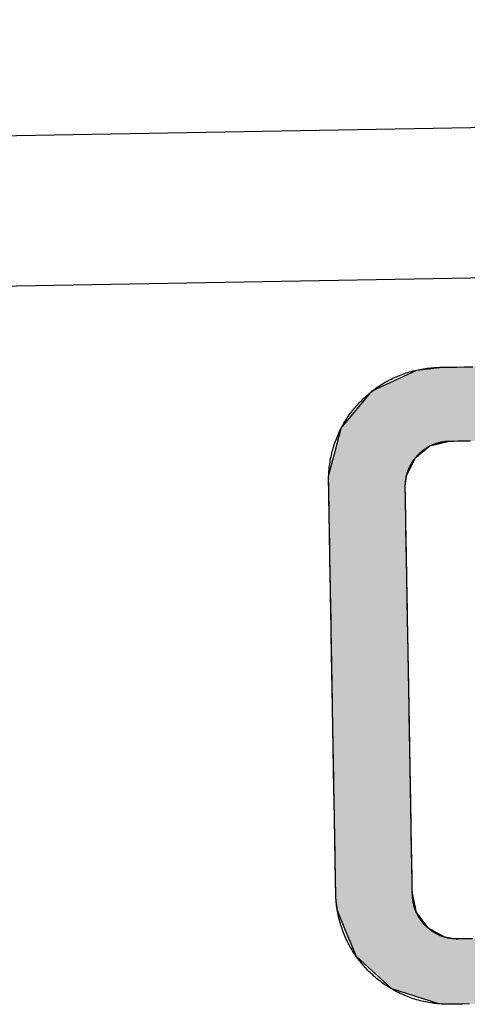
# Model space of a CAD drawing. Extents: x 562 to 7231, y 5467 to 12826.
# Tile 13 of 74: x 3073 to 3162, y 8148 to 8343. Entities that reach past the tile are written whole.
import ezdxf

# ---------------------------------------------------------------- set-up
doc = ezdxf.new("R2010")
doc.units = 0
doc.layers.get('0').update_dxf_attribs({"linetype": 'CONTINUOUS'})
doc.layers.add('LOGO', color=7, linetype='CONTINUOUS')

# ---------------------------------------------------------------- blocks, each defined once
blk = doc.blocks.new('*U30')
at = {"layer": 'LOGO', "color": 8, "linetype": 'CONTINUOUS'}
for p, q in [((1.413, 30.582), (2.698, 31.16)), ((2.698, 31.16), (3.351, 31.226)), ((0.502, 29.53), (1.413, 30.582)), ((0.38, 29.093), (0.502, 29.53)), ((0.247, 28.622), (0.344, 28.966)), ((0.344, 28.966), (0.38, 29.093)), ((3.036, 28.966), (2.597, 28.622)), ((3.598, 29.093), (3.036, 28.966)), ((0.115, 28.152), (0.247, 28.622)), ((2.597, 28.622), (2.358, 28.152)), ((0.113, 27.831), (0.115, 28.121)), ((0.115, 28.121), (0.115, 28.152)), ((2.342, 28.121), (2.302, 27.831)), ((2.358, 28.152), (2.342, 28.121)), ((0.112, 27.696), (0.113, 27.831)), ((2.302, 27.831), (2.301, 27.696)), ((0.111, 27.592), (0.112, 27.696)), ((0.111, 27.295), (0.111, 27.592)), ((2.301, 27.696), (2.301, 27.592)), ((2.301, 27.592), (2.301, 27.295)), ((0.111, 26.978), (0.111, 27.295)), ((2.301, 27.295), (2.301, 26.978)), ((0.111, 26.634), (0.111, 26.978)), ((2.301, 26.978), (2.301, 26.634)), ((0.111, 26.139), (0.111, 26.634)), ((2.301, 26.634), (2.301, 26.139)), ((0.111, 25.761), (0.111, 26.139)), ((2.301, 26.139), (2.301, 25.761)), ((0.111, 23.986), (0.111, 25.761)), ((2.301, 25.761), (2.301, 23.986)), ((0.111, 23.577), (0.111, 23.986)), ((2.301, 23.986), (2.301, 23.577)), ((0.111, 21.525), (0.111, 23.577)), ((2.301, 23.577), (2.301, 21.525)), ((0.111, 19.153), (0.111, 21.525)), ((2.301, 21.525), (2.301, 19.153)), ((0.111, 18.818), (0.111, 19.153)), ((2.301, 19.153), (2.301, 18.818)), ((0.111, 17.262), (0.111, 18.818)), ((2.301, 18.818), (2.301, 17.262)), ((0.111, 17.024), (0.111, 17.262)), ((2.301, 17.262), (2.301, 17.024)), ((0.111, 16.62), (0.111, 17.024)), ((2.301, 17.024), (2.301, 16.62)), ((0.111, 16.444), (0.111, 16.62)), ((0.111, 16.247), (0.111, 16.444)), ((2.301, 16.62), (2.301, 16.444)), ((2.301, 16.444), (2.301, 16.247)), ((0.112, 16.14), (0.111, 16.247)), ((0.113, 16.046), (0.112, 16.14)), ((2.301, 16.247), (2.301, 16.14)), ((2.301, 16.14), (2.319, 16.046)), ((0.148, 15.678), (0.113, 16.046)), ((2.319, 16.046), (2.389, 15.678)), ((0.178, 15.602), (0.148, 15.678)), ((0.356, 15.147), (0.178, 15.602)), ((2.389, 15.678), (2.403, 15.602)), ((2.403, 15.602), (2.726, 15.147)), ((0.465, 14.869), (0.356, 15.147)), ((2.726, 15.147), (3.212, 14.869)), ((0.486, 14.814), (0.465, 14.869)), ((0.488, 14.811), (0.486, 14.814)), ((0.664, 14.36), (0.488, 14.811)), ((3.212, 14.869), (3.498, 14.814)), ((3.498, 14.814), (3.707, 14.811)), ((1.671, 13.4), (0.664, 14.36)), ((3.02, 12.948), (1.671, 13.4)), ((3.364, 12.931), (3.02, 12.948))]:
    blk.add_line(p, q, dxfattribs=at)
at = {"layer": 'LOGO', "color": 8, "linetype": 'CONTINUOUS', "extrusion": (0, 0, -1)}
for points in [[(-2.698, 31.16), (-73.405, 30.582), (-1.413, 30.582)], [(-3.351, 31.226), (-72.119, 31.16), (-2.698, 31.16)], [(-2.698, 31.16), (-72.119, 31.16), (-73.405, 30.582)], [(-3.351, 31.226), (-71.417, 31.226), (-72.119, 31.16)], [(-1.413, 30.582), (-74.315, 29.53), (-0.502, 29.53)], [(-1.413, 30.582), (-73.405, 30.582), (-74.315, 29.53)], [(-0.502, 29.53), (-74.438, 29.093), (-0.38, 29.093)], [(-0.502, 29.53), (-74.315, 29.53), (-74.438, 29.093)], [(-0.344, 28.966), (-2.597, 28.622), (-0.247, 28.622)], [(-0.38, 29.093), (-3.036, 28.966), (-0.344, 28.966)], [(-0.344, 28.966), (-3.036, 28.966), (-2.597, 28.622)], [(-0.38, 29.093), (-3.598, 29.093), (-3.036, 28.966)], [(-0.247, 28.622), (-2.358, 28.152), (-0.115, 28.152)], [(-0.247, 28.622), (-2.597, 28.622), (-2.358, 28.152)], [(-0.115, 28.121), (-2.302, 27.831), (-0.113, 27.831)], [(-0.115, 28.152), (-2.342, 28.121), (-0.115, 28.121)], [(-0.115, 28.152), (-2.358, 28.152), (-2.342, 28.121)], [(-0.115, 28.121), (-2.342, 28.121), (-2.302, 27.831)], [(-0.113, 27.831), (-2.301, 27.696), (-0.112, 27.696)], [(-0.113, 27.831), (-2.302, 27.831), (-2.301, 27.696)], [(-0.112, 27.696), (-2.301, 27.592), (-0.111, 27.592)], [(-0.111, 27.592), (-2.301, 27.295), (-0.111, 27.295)], [(-0.111, 27.592), (-2.301, 27.592), (-2.301, 27.295)], [(-0.112, 27.696), (-2.301, 27.696), (-2.301, 27.592)], [(-0.111, 27.295), (-2.301, 26.978), (-0.111, 26.978)], [(-0.111, 27.295), (-2.301, 27.295), (-2.301, 26.978)], [(-0.111, 26.978), (-2.301, 26.634), (-0.111, 26.634)], [(-0.111, 26.978), (-2.301, 26.978), (-2.301, 26.634)], [(-0.111, 26.634), (-2.301, 26.139), (-0.111, 26.139)], [(-0.111, 26.634), (-2.301, 26.634), (-2.301, 26.139)], [(-0.111, 26.139), (-2.301, 25.761), (-0.111, 25.761)], [(-0.111, 26.139), (-2.301, 26.139), (-2.301, 25.761)], [(-0.111, 25.761), (-2.301, 23.986), (-0.111, 23.986)], [(-0.111, 25.761), (-2.301, 25.761), (-2.301, 23.986)], [(-0.111, 23.986), (-2.301, 23.577), (-0.111, 23.577)], [(-0.111, 23.986), (-2.301, 23.986), (-2.301, 23.577)], [(-0.111, 23.577), (-2.301, 21.525), (-0.111, 21.525)], [(-0.111, 23.577), (-2.301, 23.577), (-2.301, 21.525)], [(-0.111, 21.525), (-2.301, 19.153), (-0.111, 19.153)], [(-0.111, 21.525), (-2.301, 21.525), (-2.301, 19.153)], [(-0.111, 19.153), (-2.301, 18.818), (-0.111, 18.818)], [(-0.111, 19.153), (-2.301, 19.153), (-2.301, 18.818)], [(-0.111, 18.818), (-2.301, 17.262), (-0.111, 17.262)], [(-0.111, 18.818), (-2.301, 18.818), (-2.301, 17.262)], [(-0.111, 17.262), (-2.301, 17.024), (-0.111, 17.024)], [(-0.111, 17.262), (-2.301, 17.262), (-2.301, 17.024)], [(-0.111, 17.024), (-2.301, 16.62), (-0.111, 16.62)], [(-0.111, 17.024), (-2.301, 17.024), (-2.301, 16.62)], [(-0.111, 16.62), (-2.301, 16.444), (-0.111, 16.444)], [(-0.111, 16.62), (-2.301, 16.62), (-2.301, 16.444)], [(-0.111, 16.444), (-2.301, 16.247), (-0.111, 16.247)], [(-0.111, 16.444), (-2.301, 16.444), (-2.301, 16.247)], [(-0.111, 16.247), (-2.301, 16.14), (-0.112, 16.14)], [(-0.111, 16.247), (-2.301, 16.247), (-2.301, 16.14)], [(-0.112, 16.14), (-2.319, 16.046), (-0.113, 16.046)], [(-0.112, 16.14), (-2.301, 16.14), (-2.319, 16.046)], [(-0.113, 16.046), (-2.389, 15.678), (-0.148, 15.678)], [(-0.113, 16.046), (-2.319, 16.046), (-2.389, 15.678)], [(-0.148, 15.678), (-2.403, 15.602), (-0.178, 15.602)], [(-0.148, 15.678), (-2.389, 15.678), (-2.403, 15.602)], [(-0.178, 15.602), (-2.726, 15.147), (-0.356, 15.147)], [(-0.178, 15.602), (-2.403, 15.602), (-2.726, 15.147)], [(-0.356, 15.147), (-3.212, 14.869), (-0.465, 14.869)], [(-0.356, 15.147), (-2.726, 15.147), (-3.212, 14.869)], [(-0.465, 14.869), (-3.498, 14.814), (-0.486, 14.814)], [(-0.465, 14.869), (-3.212, 14.869), (-3.498, 14.814)], [(-0.486, 14.814), (-3.707, 14.811), (-0.488, 14.811)], [(-0.486, 14.814), (-3.498, 14.814), (-3.707, 14.811)], [(-0.488, 14.811), (-74.153, 14.36), (-0.664, 14.36)], [(-0.488, 14.811), (-74.329, 14.811), (-74.153, 14.36)], [(-0.664, 14.36), (-73.146, 13.4), (-1.671, 13.4)], [(-0.664, 14.36), (-74.153, 14.36), (-73.146, 13.4)], [(-1.671, 13.4), (-71.797, 12.948), (-3.02, 12.948)], [(-1.671, 13.4), (-73.146, 13.4), (-71.797, 12.948)], [(-3.02, 12.948), (-71.454, 12.931), (-3.364, 12.931)], [(-3.02, 12.948), (-71.797, 12.948), (-71.454, 12.931)]]:
    blk.add_solid(points, dxfattribs=at)
blk = doc.blocks.new('KLAUS')
at = {"layer": 'LOGO'}
for points in [[(3.351, 31.226, 0), (3.372, 31.226, 0), (3.433, 31.226, 0), (3.534, 31.226, 0), (3.673, 31.226, 0), (3.851, 31.226, 0), (4.065, 31.226, 0), (4.316, 31.226, 0)], [(3.895, 12.931, 0), (3.709, 12.931, 0), (3.561, 12.931, 0), (3.452, 12.931, 0), (3.382, 12.931, 0), (3.352, 12.931, 0), (3.309, 12.931, 0), (3.256, 12.932, 0), (3.202, 12.934, 0), (3.149, 12.937, 0), (3.096, 12.941, 0), (3.043, 12.945, 0), (2.991, 12.951, 0), (2.938, 12.957, 0), (2.886, 12.964, 0), (2.834, 12.972, 0), (2.783, 12.981, 0), (2.732, 12.99, 0), (2.681, 13.001, 0), (2.63, 13.012, 0), (2.58, 13.024, 0), (2.53, 13.036, 0), (2.48, 13.05, 0), (2.43, 13.064, 0), (2.381, 13.079, 0), (2.333, 13.095, 0), (2.284, 13.111, 0), (2.236, 13.128, 0), (2.188, 13.146, 0), (2.141, 13.165, 0), (2.094, 13.184, 0), (2.047, 13.204, 0), (2.001, 13.225, 0), (1.955, 13.246, 0), (1.91, 13.269, 0), (1.865, 13.291, 0), (1.82, 13.315, 0), (1.776, 13.339, 0), (1.732, 13.364, 0), (1.689, 13.39, 0), (1.646, 13.416, 0), (1.603, 13.443, 0), (1.561, 13.47, 0), (1.519, 13.498, 0), (1.478, 13.527, 0), (1.438, 13.556, 0), (1.397, 13.586, 0), (1.358, 13.617, 0), (1.318, 13.648, 0), (1.28, 13.68, 0), (1.241, 13.712, 0), (1.204, 13.745, 0), (1.167, 13.778, 0), (1.13, 13.812, 0), (1.094, 13.847, 0), (1.058, 13.882, 0), (1.023, 13.918, 0), (0.988, 13.954, 0), (0.954, 13.991, 0), (0.921, 14.028, 0), (0.888, 14.066, 0), (0.856, 14.104, 0), (0.824, 14.143, 0), (0.793, 14.182, 0), (0.763, 14.222, 0), (0.733, 14.262, 0), (0.704, 14.303, 0), (0.675, 14.344, 0), (0.647, 14.386, 0), (0.62, 14.428, 0), (0.593, 14.471, 0), (0.567, 14.514, 0), (0.541, 14.557, 0), (0.516, 14.601, 0), (0.492, 14.645, 0), (0.469, 14.69, 0), (0.446, 14.735, 0), (0.424, 14.78, 0), (0.402, 14.826, 0), (0.382, 14.873, 0), (0.362, 14.919, 0), (0.342, 14.966, 0), (0.324, 15.014, 0), (0.306, 15.062, 0), (0.289, 15.11, 0), (0.273, 15.158, 0), (0.257, 15.207, 0), (0.242, 15.256, 0), (0.228, 15.306, 0), (0.215, 15.355, 0), (0.202, 15.405, 0), (0.19, 15.456, 0), (0.179, 15.507, 0), (0.169, 15.557, 0), (0.16, 15.609, 0), (0.151, 15.66, 0), (0.143, 15.712, 0), (0.136, 15.764, 0), (0.13, 15.816, 0), (0.125, 15.869, 0), (0.12, 15.922, 0), (0.117, 15.975, 0), (0.114, 16.028, 0), (0.112, 16.082, 0), (0.111, 16.136, 0), (0.111, 16.172, 0), (0.111, 16.178, 0), (0.111, 16.191, 0), (0.111, 16.21, 0), (0.111, 16.237, 0), (0.111, 16.27, 0), (0.111, 16.309, 0), (0.111, 16.355, 0), (0.111, 16.407, 0), (0.111, 16.464, 0), (0.111, 16.528, 0), (0.111, 16.597, 0), (0.111, 16.672, 0), (0.111, 16.752, 0), (0.111, 16.837, 0), (0.111, 16.927, 0), (0.111, 17.023, 0), (0.111, 17.123, 0), (0.111, 17.228, 0), (0.111, 17.337, 0), (0.111, 17.451, 0), (0.111, 17.569, 0), (0.111, 17.691, 0), (0.111, 17.817, 0), (0.111, 17.947, 0), (0.111, 18.081, 0), (0.111, 18.218, 0), (0.111, 18.358, 0), (0.111, 18.502, 0), (0.111, 18.649, 0), (0.111, 18.799, 0), (0.111, 18.951, 0), (0.111, 19.106, 0), (0.111, 19.264, 0), (0.111, 19.424, 0), (0.111, 19.586, 0), (0.111, 19.75, 0), (0.111, 19.916, 0), (0.111, 20.084, 0), (0.111, 20.254, 0), (0.111, 20.425, 0), (0.111, 20.598, 0), (0.111, 20.771, 0), (0.111, 20.946, 0), (0.111, 21.122, 0), (0.111, 21.298, 0), (0.111, 21.476, 0), (0.111, 21.653, 0), (0.111, 21.831, 0), (0.111, 22.009, 0), (0.111, 22.187, 0), (0.111, 22.365, 0), (0.111, 22.543, 0), (0.111, 22.721, 0), (0.111, 22.898, 0), (0.111, 23.074, 0), (0.111, 23.25, 0), (0.111, 23.424, 0), (0.111, 23.598, 0), (0.111, 23.77, 0), (0.111, 23.941, 0), (0.111, 24.11, 0), (0.111, 24.277, 0), (0.111, 24.443, 0), (0.111, 24.607, 0), (0.111, 24.769, 0), (0.111, 24.928, 0), (0.111, 25.085, 0), (0.111, 25.24, 0), (0.111, 25.392, 0), (0.111, 25.541, 0), (0.111, 25.687, 0), (0.111, 25.83, 0), (0.111, 25.97, 0), (0.111, 26.106, 0), (0.111, 26.239, 0), (0.111, 26.368, 0), (0.111, 26.493, 0), (0.111, 26.614, 0), (0.111, 26.731, 0), (0.111, 26.844, 0), (0.111, 26.953, 0), (0.111, 27.056, 0), (0.111, 27.155, 0), (0.111, 27.25, 0), (0.111, 27.339, 0), (0.111, 27.423, 0), (0.111, 27.502, 0), (0.111, 27.576, 0), (0.111, 27.644, 0), (0.111, 27.706, 0), (0.111, 27.762, 0), (0.111, 27.813, 0), (0.111, 27.857, 0), (0.111, 27.895, 0), (0.111, 27.926, 0), (0.111, 27.951, 0), (0.111, 27.97, 0), (0.111, 27.981, 0), (0.111, 27.985, 0), (0.111, 28.033, 0), (0.113, 28.087, 0), (0.115, 28.14, 0), (0.118, 28.194, 0), (0.121, 28.247, 0), (0.126, 28.299, 0), (0.131, 28.352, 0), (0.138, 28.404, 0), (0.145, 28.456, 0), (0.153, 28.508, 0), (0.162, 28.559, 0), (0.171, 28.611, 0), (0.182, 28.662, 0), (0.193, 28.712, 0), (0.205, 28.763, 0), (0.218, 28.813, 0), (0.231, 28.862, 0), (0.245, 28.912, 0), (0.26, 28.961, 0), (0.276, 29.009, 0), (0.293, 29.058, 0), (0.31, 29.106, 0), (0.328, 29.154, 0), (0.347, 29.201, 0), (0.366, 29.248, 0), (0.386, 29.294, 0), (0.407, 29.341, 0), (0.429, 29.386, 0), (0.451, 29.432, 0), (0.474, 29.477, 0), (0.498, 29.521, 0), (0.522, 29.566, 0), (0.547, 29.609, 0), (0.572, 29.653, 0), (0.599, 29.696, 0), (0.626, 29.738, 0), (0.653, 29.78, 0), (0.681, 29.822, 0), (0.71, 29.863, 0), (0.739, 29.903, 0), (0.769, 29.944, 0), (0.8, 29.983, 0), (0.831, 30.022, 0), (0.863, 30.061, 0), (0.895, 30.099, 0), (0.928, 30.137, 0), (0.962, 30.174, 0), (0.996, 30.211, 0), (1.031, 30.247, 0), (1.066, 30.282, 0), (1.102, 30.317, 0), (1.138, 30.352, 0), (1.175, 30.386, 0), (1.212, 30.419, 0), (1.25, 30.452, 0), (1.288, 30.484, 0), (1.327, 30.516, 0), (1.366, 30.547, 0), (1.406, 30.577, 0), (1.447, 30.607, 0), (1.487, 30.636, 0), (1.529, 30.665, 0), (1.57, 30.693, 0), (1.613, 30.72, 0), (1.655, 30.747, 0), (1.698, 30.773, 0), (1.742, 30.798, 0), (1.786, 30.823, 0), (1.83, 30.847, 0), (1.875, 30.87, 0), (1.92, 30.893, 0), (1.965, 30.915, 0), (2.011, 30.936, 0), (2.058, 30.957, 0), (2.104, 30.977, 0), (2.151, 30.996, 0), (2.199, 31.015, 0), (2.247, 31.032, 0), (2.295, 31.049, 0), (2.343, 31.066, 0), (2.392, 31.081, 0), (2.441, 31.096, 0), (2.491, 31.11, 0), (2.541, 31.123, 0), (2.591, 31.136, 0), (2.641, 31.148, 0), (2.692, 31.158, 0), (2.743, 31.169, 0), (2.794, 31.178, 0), (2.846, 31.186, 0), (2.898, 31.194, 0), (2.95, 31.201, 0), (3.002, 31.207, 0), (3.055, 31.212, 0), (3.108, 31.216, 0), (3.161, 31.22, 0), (3.214, 31.223, 0), (3.268, 31.224, 0), (3.321, 31.225, 0), (3.351, 31.226, 0), (3.351, 31.226, 0), (3.351, 31.226, 0), (3.351, 31.226, 0), (3.351, 31.226, 0), (3.351, 31.226, 0), (3.351, 31.226, 0), (3.351, 31.226, 0), (3.351, 31.226, 0), (3.351, 31.226, 0), (3.351, 31.226, 0), (3.351, 31.226, 0), (3.351, 31.226, 0), (3.351, 31.226, 0), (3.351, 31.226, 0), (3.351, 31.226, 0), (3.351, 31.226, 0), (3.351, 31.226, 0), (3.351, 31.226, 0), (3.351, 31.226, 0), (3.351, 31.226, 0), (3.351, 31.226, 0), (3.351, 31.226, 0), (3.351, 31.226, 0), (3.351, 31.226, 0), (3.351, 31.226, 0), (3.351, 31.226, 0), (3.351, 31.226, 0), (3.351, 31.226, 0), (3.351, 31.226, 0), (3.351, 31.226, 0), (3.351, 31.226, 0), (3.351, 31.226, 0), (3.351, 31.226, 0), (3.351, 31.226, 0), (3.351, 31.226, 0), (3.351, 31.226, 0), (3.351, 31.226, 0), (3.351, 31.226, 0), (3.351, 31.226, 0), (3.351, 31.226, 0), (3.351, 31.226, 0), (3.351, 31.226, 0), (3.351, 31.226, 0), (3.351, 31.226, 0), (3.351, 31.226, 0), (3.351, 31.226, 0), (3.351, 31.226, 0), (3.351, 31.226, 0), (3.351, 31.226, 0), (3.351, 31.226, 0), (3.351, 31.226, 0), (3.351, 31.226, 0), (3.351, 31.226, 0), (3.351, 31.226, 0), (3.351, 31.226, 0), (3.351, 31.226, 0), (3.351, 31.226, 0), (3.351, 31.226, 0), (3.351, 31.226, 0), (3.351, 31.226, 0), (3.351, 31.226, 0), (3.351, 31.226, 0), (3.351, 31.226, 0), (3.351, 31.226, 0), (3.351, 31.226, 0), (3.351, 31.226, 0), (3.351, 31.226, 0), (3.351, 31.226, 0), (3.351, 31.226, 0), (3.351, 31.226, 0), (3.351, 31.226, 0), (3.351, 31.226, 0), (3.351, 31.226, 0), (3.351, 31.226, 0), (3.351, 31.226, 0), (3.351, 31.226, 0), (3.351, 31.226, 0), (3.351, 31.226, 0), (3.351, 31.226, 0), (3.351, 31.226, 0), (3.351, 31.226, 0), (3.351, 31.226, 0), (3.351, 31.226, 0), (3.351, 31.226, 0), (3.351, 31.226, 0), (3.351, 31.226, 0), (3.351, 31.226, 0), (3.351, 31.226, 0), (3.351, 31.226, 0), (3.351, 31.226, 0), (3.351, 31.226, 0), (3.351, 31.226, 0), (3.351, 31.226, 0), (3.351, 31.226, 0), (3.351, 31.226, 0), (3.351, 31.226, 0), (3.351, 31.226, 0), (3.351, 31.226, 0), (3.351, 31.226, 0)], [(3.598, 29.093, 0), (3.576, 29.093, 0), (3.555, 29.093, 0), (3.533, 29.092, 0), (3.512, 29.091, 0), (3.491, 29.089, 0), (3.47, 29.087, 0), (3.449, 29.085, 0), (3.428, 29.082, 0), (3.407, 29.079, 0), (3.386, 29.076, 0), (3.366, 29.073, 0), (3.345, 29.069, 0), (3.325, 29.065, 0), (3.305, 29.06, 0), (3.284, 29.055, 0), (3.264, 29.05, 0), (3.245, 29.045, 0), (3.225, 29.039, 0), (3.205, 29.033, 0), (3.186, 29.027, 0), (3.166, 29.02, 0), (3.147, 29.013, 0), (3.128, 29.006, 0), (3.109, 28.998, 0), (3.09, 28.991, 0), (3.072, 28.982, 0), (3.053, 28.974, 0), (3.035, 28.965, 0), (3.017, 28.956, 0), (2.999, 28.947, 0), (2.981, 28.938, 0), (2.963, 28.928, 0), (2.946, 28.918, 0), (2.929, 28.908, 0), (2.911, 28.897, 0), (2.894, 28.886, 0), (2.878, 28.875, 0), (2.861, 28.864, 0), (2.845, 28.852, 0), (2.828, 28.841, 0), (2.812, 28.829, 0), (2.797, 28.816, 0), (2.781, 28.804, 0), (2.765, 28.791, 0), (2.75, 28.778, 0), (2.735, 28.765, 0), (2.72, 28.752, 0), (2.706, 28.738, 0), (2.691, 28.724, 0), (2.677, 28.71, 0), (2.663, 28.696, 0), (2.649, 28.681, 0), (2.636, 28.666, 0), (2.622, 28.651, 0), (2.609, 28.636, 0), (2.597, 28.621, 0), (2.584, 28.605, 0), (2.572, 28.59, 0), (2.559, 28.574, 0), (2.547, 28.557, 0), (2.536, 28.541, 0), (2.524, 28.525, 0), (2.513, 28.508, 0), (2.502, 28.491, 0), (2.492, 28.474, 0), (2.481, 28.457, 0), (2.471, 28.439, 0), (2.461, 28.422, 0), (2.452, 28.404, 0), (2.442, 28.386, 0), (2.433, 28.368, 0), (2.425, 28.35, 0), (2.416, 28.331, 0), (2.408, 28.313, 0), (2.4, 28.294, 0), (2.392, 28.275, 0), (2.385, 28.256, 0), (2.378, 28.237, 0), (2.371, 28.218, 0), (2.365, 28.198, 0), (2.358, 28.179, 0), (2.353, 28.159, 0), (2.347, 28.139, 0), (2.342, 28.119, 0), (2.337, 28.099, 0), (2.332, 28.079, 0), (2.328, 28.059, 0), (2.324, 28.038, 0), (2.32, 28.018, 0), (2.317, 27.997, 0), (2.314, 27.977, 0), (2.311, 27.956, 0), (2.309, 27.935, 0), (2.306, 27.914, 0), (2.305, 27.892, 0), (2.303, 27.871, 0), (2.302, 27.85, 0), (2.302, 27.828, 0), (2.301, 27.807, 0), (2.301, 27.796, 0), (2.301, 27.789, 0), (2.301, 27.775, 0), (2.301, 27.754, 0), (2.301, 27.726, 0), (2.301, 27.692, 0), (2.301, 27.652, 0), (2.301, 27.605, 0), (2.301, 27.553, 0), (2.301, 27.494, 0), (2.301, 27.43, 0), (2.301, 27.36, 0), (2.301, 27.285, 0), (2.301, 27.205, 0), (2.301, 27.119, 0), (2.301, 27.029, 0), (2.301, 26.933, 0), (2.301, 26.833, 0), (2.301, 26.728, 0), (2.301, 26.619, 0), (2.301, 26.505, 0), (2.301, 26.388, 0), (2.301, 26.266, 0), (2.301, 26.14, 0), (2.301, 26.011, 0), (2.301, 25.878, 0), (2.301, 25.742, 0), (2.301, 25.602, 0), (2.301, 25.459, 0), (2.301, 25.313, 0), (2.301, 25.165, 0), (2.301, 25.013, 0), (2.301, 24.859, 0), (2.301, 24.702, 0), (2.301, 24.544, 0), (2.301, 24.383, 0), (2.301, 24.22, 0), (2.301, 24.055, 0), (2.301, 23.888, 0), (2.301, 23.72, 0), (2.301, 23.55, 0), (2.301, 23.379, 0), (2.301, 23.207, 0), (2.301, 23.034, 0), (2.301, 22.86, 0), (2.301, 22.685, 0), (2.301, 22.51, 0), (2.301, 22.334, 0), (2.301, 22.158, 0), (2.301, 21.981, 0), (2.301, 21.805, 0), (2.301, 21.629, 0), (2.301, 21.453, 0), (2.301, 21.277, 0), (2.301, 21.102, 0), (2.301, 20.928, 0), (2.301, 20.755, 0), (2.301, 20.582, 0), (2.301, 20.411, 0), (2.301, 20.241, 0), (2.301, 20.072, 0), (2.301, 19.905, 0), (2.301, 19.739, 0), (2.301, 19.576, 0), (2.301, 19.414, 0), (2.301, 19.254, 0), (2.301, 19.097, 0), (2.301, 18.942, 0), (2.301, 18.79, 0), (2.301, 18.64, 0), (2.301, 18.493, 0), (2.301, 18.349, 0), (2.301, 18.209, 0), (2.301, 18.071, 0), (2.301, 17.937, 0), (2.301, 17.806, 0), (2.301, 17.68, 0), (2.301, 17.557, 0), (2.301, 17.438, 0), (2.301, 17.323, 0), (2.301, 17.212, 0), (2.301, 17.106, 0), (2.301, 17.004, 0), (2.301, 16.907, 0), (2.301, 16.814, 0), (2.301, 16.727, 0), (2.301, 16.645, 0), (2.301, 16.568, 0), (2.301, 16.497, 0), (2.301, 16.431, 0), (2.301, 16.37, 0), (2.301, 16.316, 0), (2.301, 16.267, 0), (2.301, 16.225, 0), (2.301, 16.189, 0), (2.301, 16.159, 0), (2.301, 16.136, 0), (2.301, 16.119, 0), (2.301, 16.11, 0), (2.301, 16.104, 0), (2.302, 16.083, 0), (2.302, 16.061, 0), (2.303, 16.04, 0), (2.304, 16.019, 0), (2.306, 15.998, 0), (2.308, 15.976, 0), (2.31, 15.955, 0), (2.313, 15.934, 0), (2.316, 15.914, 0), (2.319, 15.893, 0), (2.322, 15.873, 0), (2.326, 15.852, 0), (2.331, 15.832, 0), (2.335, 15.812, 0), (2.34, 15.791, 0), (2.345, 15.771, 0), (2.351, 15.752, 0), (2.356, 15.732, 0), (2.362, 15.712, 0), (2.369, 15.693, 0), (2.376, 15.673, 0), (2.383, 15.654, 0), (2.39, 15.635, 0), (2.397, 15.616, 0), (2.405, 15.598, 0), (2.413, 15.579, 0), (2.422, 15.56, 0), (2.43, 15.542, 0), (2.439, 15.524, 0), (2.449, 15.506, 0), (2.458, 15.488, 0), (2.468, 15.471, 0), (2.478, 15.453, 0), (2.488, 15.436, 0), (2.499, 15.419, 0), (2.51, 15.402, 0), (2.521, 15.385, 0), (2.532, 15.368, 0), (2.544, 15.352, 0), (2.555, 15.336, 0), (2.567, 15.32, 0), (2.58, 15.304, 0), (2.592, 15.288, 0), (2.605, 15.273, 0), (2.618, 15.258, 0), (2.631, 15.243, 0), (2.645, 15.228, 0), (2.658, 15.213, 0), (2.672, 15.199, 0), (2.687, 15.185, 0), (2.701, 15.171, 0), (2.715, 15.157, 0), (2.73, 15.144, 0), (2.745, 15.13, 0), (2.76, 15.117, 0), (2.776, 15.104, 0), (2.791, 15.092, 0), (2.807, 15.079, 0), (2.823, 15.067, 0), (2.839, 15.056, 0), (2.856, 15.044, 0), (2.872, 15.033, 0), (2.889, 15.021, 0), (2.906, 15.011, 0), (2.923, 15, 0), (2.94, 14.989, 0), (2.958, 14.979, 0), (2.975, 14.97, 0), (2.993, 14.96, 0), (3.011, 14.951, 0), (3.029, 14.942, 0), (3.047, 14.933, 0), (3.066, 14.925, 0), (3.084, 14.916, 0), (3.103, 14.908, 0), (3.122, 14.901, 0), (3.141, 14.893, 0), (3.16, 14.886, 0), (3.179, 14.88, 0), (3.199, 14.873, 0), (3.218, 14.867, 0), (3.238, 14.861, 0), (3.258, 14.856, 0), (3.278, 14.851, 0), (3.298, 14.845, 0), (3.318, 14.841, 0), (3.338, 14.837, 0), (3.359, 14.833, 0), (3.379, 14.829, 0), (3.4, 14.826, 0), (3.421, 14.823, 0), (3.442, 14.82, 0), (3.463, 14.818, 0), (3.484, 14.816, 0), (3.505, 14.814, 0), (3.526, 14.813, 0), (3.547, 14.812, 0), (3.569, 14.811, 0), (3.59, 14.811, 0), (3.607, 14.811, 0), (3.654, 14.811, 0), (3.741, 14.811, 0), (3.866, 14.811, 0), (4.03, 14.811, 0)], [(4.207, 29.093, 0), (4.01, 29.093, 0), (3.85, 29.093, 0), (3.729, 29.093, 0), (3.647, 29.093, 0), (3.604, 29.093, 0), (3.598, 29.093, 0), (3.598, 29.093, 0), (3.598, 29.093, 0), (3.598, 29.093, 0), (3.598, 29.093, 0), (3.598, 29.093, 0), (3.598, 29.093, 0), (3.598, 29.093, 0), (3.598, 29.093, 0), (3.598, 29.093, 0), (3.598, 29.093, 0), (3.598, 29.093, 0), (3.598, 29.093, 0), (3.598, 29.093, 0), (3.598, 29.093, 0), (3.598, 29.093, 0), (3.598, 29.093, 0), (3.598, 29.093, 0), (3.598, 29.093, 0), (3.598, 29.093, 0), (3.598, 29.093, 0), (3.598, 29.093, 0), (3.598, 29.093, 0), (3.598, 29.093, 0), (3.598, 29.093, 0), (3.598, 29.093, 0), (3.598, 29.093, 0), (3.598, 29.093, 0), (3.598, 29.093, 0), (3.598, 29.093, 0), (3.598, 29.093, 0), (3.598, 29.093, 0), (3.598, 29.093, 0), (3.598, 29.093, 0), (3.598, 29.093, 0), (3.598, 29.093, 0), (3.598, 29.093, 0), (3.598, 29.093, 0), (3.598, 29.093, 0), (3.598, 29.093, 0), (3.598, 29.093, 0), (3.598, 29.093, 0), (3.598, 29.093, 0), (3.598, 29.093, 0), (3.598, 29.093, 0), (3.598, 29.093, 0), (3.598, 29.093, 0), (3.598, 29.093, 0), (3.598, 29.093, 0), (3.598, 29.093, 0), (3.598, 29.093, 0), (3.598, 29.093, 0), (3.598, 29.093, 0), (3.598, 29.093, 0), (3.598, 29.093, 0), (3.598, 29.093, 0), (3.598, 29.093, 0), (3.598, 29.093, 0), (3.598, 29.093, 0), (3.598, 29.093, 0), (3.598, 29.093, 0), (3.598, 29.093, 0), (3.598, 29.093, 0), (3.598, 29.093, 0), (3.598, 29.093, 0), (3.598, 29.093, 0), (3.598, 29.093, 0), (3.598, 29.093, 0), (3.598, 29.093, 0), (3.598, 29.093, 0), (3.598, 29.093, 0), (3.598, 29.093, 0), (3.598, 29.093, 0), (3.598, 29.093, 0), (3.598, 29.093, 0), (3.598, 29.093, 0), (3.598, 29.093, 0), (3.598, 29.093, 0), (3.598, 29.093, 0), (3.598, 29.093, 0), (3.598, 29.093, 0), (3.598, 29.093, 0), (3.598, 29.093, 0), (3.598, 29.093, 0), (3.598, 29.093, 0), (3.598, 29.093, 0), (3.598, 29.093, 0), (3.598, 29.093, 0), (3.598, 29.093, 0), (3.598, 29.093, 0), (3.598, 29.093, 0), (3.598, 29.093, 0), (3.598, 29.093, 0), (3.598, 29.093, 0), (3.598, 29.093, 0), (3.598, 29.093, 0), (3.598, 29.093, 0), (3.598, 29.093, 0), (3.598, 29.093, 0), (3.598, 29.093, 0)]]:
    blk.add_polyline3d(points, dxfattribs=at)
at = {"layer": 'LOGO', "color": 8, "linetype": 'CONTINUOUS'}
blk.add_blockref('*U30', (0, 0), dxfattribs=at)

msp = doc.modelspace()

# ---------------------------------------------------------------- linework, layer by layer
for p, q in [((1732.775, 8297.073), (4392.087, 8343.491)), ((4387.611, 8313.408), (1732.775, 8267.068))]:
    msp.add_line(p, q)

# ---------------------------------------------------------------- block references
at = {"xscale": 6.929133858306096, "yscale": 6.929133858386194, "zscale": 6.929133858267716, "rotation": 0.9999999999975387}
msp.add_blockref('KLAUS', (3137.353, 8057.569), dxfattribs=at)

doc.saveas('drawing.dxf')
